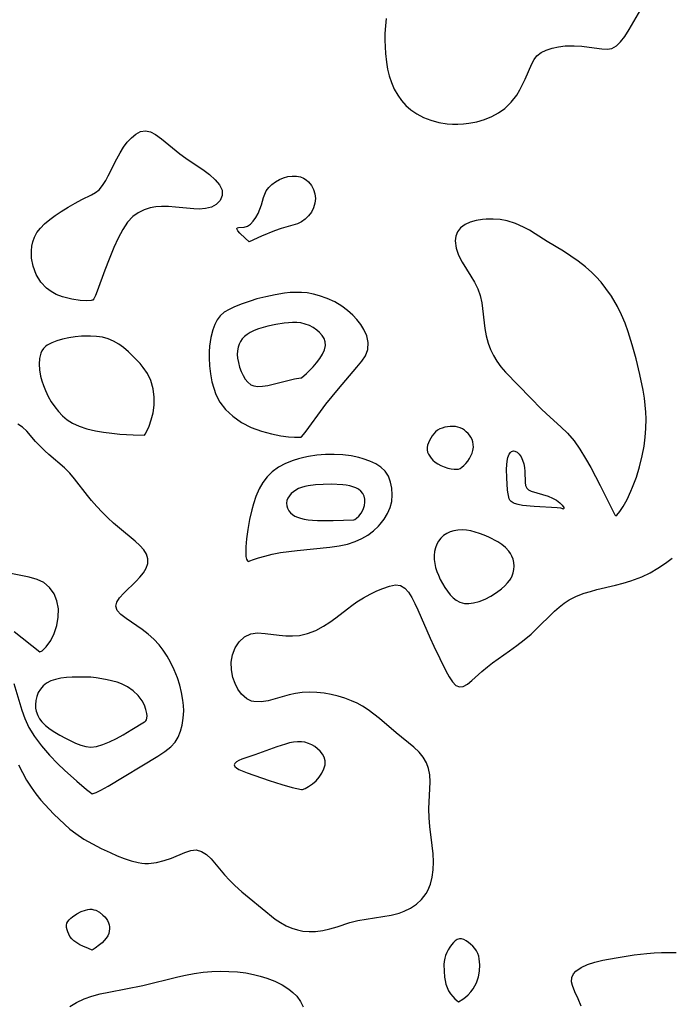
# Model space of a CAD drawing. Header units: inches. Extents: x 1073367 to 1082519, y 1569854 to 1574957.
# Tile 44 of 256: x 1074495 to 1074619, y 1572868 to 1573056. Entities that reach past the tile are written whole.
import ezdxf

# ---------------------------------------------------------------- set-up
doc = ezdxf.new("R2010")
doc.units = ezdxf.units.IN
doc.header["$MEASUREMENT"] = 0
doc.layers.add('CGG_CurvaNivelLidar_v1', color=7, linetype='Continuous', lineweight=30, true_color=0x008008)

msp = doc.modelspace()

# ---------------------------------------------------------------- linework, layer by layer
at = {"layer": 'CGG_CurvaNivelLidar_v1'}
for points in [[(1074564.674, 1573056.0524, 66), (1074564.5015, 1573054.6503, 66), (1074564.415, 1573053.1817, 66), (1074564.4041, 1573051.9215, 66), (1074564.4437, 1573050.6415, 66), (1074564.5299, 1573049.3516, 66), (1074564.7152, 1573047.679, 66), (1074564.9419, 1573046.3545, 66), (1074565.2513, 1573045.0567, 66), (1074565.656, 1573043.7994, 66), (1074566.1945, 1573042.5468, 66), (1074566.8559, 1573041.3708, 66), (1074567.586, 1573040.3565, 66), (1074568.4174, 1573039.4321, 66), (1074569.3437, 1573038.6078, 66), (1074570.5041, 1573037.8061, 66), (1074571.7607, 1573037.1502, 66), (1074573.2129, 1573036.6019, 66), (1074574.7286, 1573036.2082, 66), (1074576.283, 1573035.9563, 66), (1074577.3188, 1573035.8671, 66), (1074578.3573, 1573035.8462, 66), (1074579.4208, 1573035.9018, 66), (1074580.4779, 1573036.0283, 66), (1074581.9788, 1573036.3212, 66), (1074583.4363, 1573036.7439, 66), (1074584.8281, 1573037.3058, 66), (1074586.1149, 1573038.0092, 66), (1074587.2944, 1573038.8548, 66), (1074588.5517, 1573040.0542, 66), (1074589.6078, 1573041.4085, 66), (1074590.2049, 1573042.3944, 66), (1074590.7267, 1573043.4089, 66), (1074591.2146, 1573044.4677, 66), (1074592.4713, 1573047.4007, 66), (1074592.9039, 1573048.2085, 66), (1074593.433, 1573048.8922, 66), (1074594.2544, 1573049.5242, 66), (1074595.2482, 1573049.9913, 66), (1074596.3654, 1573050.345, 66), (1074597.5716, 1573050.6184, 66), (1074598.8364, 1573050.7848, 66), (1074599.6877, 1573050.8205, 66), (1074600.5487, 1573050.8093, 66), (1074602.0146, 1573050.7211, 66), (1074603.4421, 1573050.5717, 66), (1074605.8669, 1573050.2196, 66), (1074606.8559, 1573050.1532, 66), (1074607.7606, 1573050.3014, 66), (1074608.6353, 1573050.7882, 66), (1074609.4486, 1573051.5678, 66), (1074610.2209, 1573052.5691, 66), (1074611.0742, 1573053.8988, 66), (1074613.3197, 1573057.7254, 66)], [(1074493.5319, 1572929.1291, 66), (1074495.0693, 1572924.0153, 66), (1074495.6383, 1572922.4126, 66), (1074496.4084, 1572920.7539, 66), (1074497.4855, 1572918.99, 66), (1074498.8081, 1572917.2092, 66), (1074500.3075, 1572915.4751, 66), (1074501.949, 1572913.7965, 66), (1074503.2145, 1572912.5885, 66), (1074505.5605, 1572910.4623, 66), (1074507.3971, 1572908.9061, 66), (1074508.1957, 1572908.2908, 66), (1074508.5, 1572908.0966, 66), (1074508.6888, 1572908.13, 66), (1074509.2615, 1572908.3507, 66), (1074510.1399, 1572908.7593, 66), (1074511.5362, 1572909.5171, 66), (1074521.0134, 1572915.2537, 66), (1074522.3995, 1572916.1488, 66), (1074523.5455, 1572917.0229, 66), (1074524.3752, 1572917.9133, 66), (1074524.9513, 1572918.8965, 66), (1074525.3733, 1572919.9984, 66), (1074525.678, 1572921.1863, 66), (1074525.8956, 1572922.5157, 66), (1074525.9819, 1572923.8956, 66), (1074525.9463, 1572924.9201, 66), (1074525.8362, 1572925.9587, 66), (1074525.5872, 1572927.377, 66), (1074525.2351, 1572928.7963, 66), (1074524.7851, 1572930.202, 66), (1074524.171, 1572931.7356, 66), (1074523.4505, 1572933.2206, 66), (1074522.8003, 1572934.3665, 66), (1074522.0839, 1572935.4582, 66), (1074521.2956, 1572936.4815, 66), (1074520.2794, 1572937.5757, 66), (1074519.1891, 1572938.5618, 66), (1074518.0574, 1572939.4427, 66), (1074514.9898, 1572941.5143, 66), (1074513.9916, 1572942.2971, 66), (1074513.2847, 1572943.0772, 66), (1074512.9883, 1572943.8736, 66), (1074513.1734, 1572944.6643, 66), (1074513.7237, 1572945.4877, 66), (1074514.5188, 1572946.3456, 66), (1074516.9184, 1572948.6613, 66), (1074517.6027, 1572949.4017, 66), (1074518.2849, 1572950.2688, 66), (1074518.806, 1572951.1564, 66), (1074519.1022, 1572952.0409, 66), (1074519.1351, 1572952.9172, 66), (1074518.8652, 1572953.7752, 66), (1074518.3359, 1572954.6029, 66), (1074517.5768, 1572955.4388, 66), (1074516.6985, 1572956.252, 66), (1074513.6919, 1572958.7631, 66), (1074512.5851, 1572959.7285, 66), (1074511.489, 1572960.7409, 66), (1074510.4158, 1572961.7934, 66), (1074509.3779, 1572962.881, 66), (1074508.3671, 1572964.0338, 66), (1074507.6119, 1572964.9676, 66), (1074505.1374, 1572968.2006, 66), (1074504.214, 1572969.2634, 66), (1074503.1984, 1572970.2538, 66), (1074500.2243, 1572972.8109, 66), (1074499.4254, 1572973.5439, 66), (1074498.6859, 1572974.2733, 66), (1074497.6928, 1572975.3252, 66), (1074495.9817, 1572977.2453, 66), (1074495.1872, 1572978.0181, 66), (1074494.3207, 1572978.5989, 66)], [(1074494.4042, 1572913.6283, 65.5), (1074495.1525, 1572912.1197, 65.5), (1074495.9703, 1572910.6534, 65.5), (1074496.8132, 1572909.3456, 65.5), (1074497.7283, 1572908.0863, 65.5), (1074498.7016, 1572906.8709, 65.5), (1074499.4333, 1572906.0216, 65.5), (1074501.1521, 1572904.2067, 65.5), (1074503.1777, 1572902.2688, 65.5), (1074504.2442, 1572901.3335, 65.5), (1074505.3547, 1572900.4643, 65.5), (1074506.9261, 1572899.4312, 65.5), (1074508.569, 1572898.5038, 65.5), (1074510.228, 1572897.6486, 65.5), (1074511.9, 1572896.849, 65.5), (1074513.2504, 1572896.2515, 65.5), (1074514.5965, 1572895.7183, 65.5), (1074515.9365, 1572895.2755, 65.5), (1074517.2687, 1572894.955, 65.5), (1074517.9941, 1572894.8448, 65.5), (1074518.5631, 1572894.7968, 65.5), (1074519.2337, 1572894.7892, 65.5), (1074520.7817, 1572894.9579, 65.5), (1074522.2461, 1572895.3159, 65.5), (1074523.6455, 1572895.7956, 65.5), (1074526.1756, 1572896.8658, 65.5), (1074527.3077, 1572897.2583, 65.5), (1074528.3807, 1572897.3641, 65.5), (1074529.3758, 1572897.0858, 65.5), (1074530.3331, 1572896.4853, 65.5), (1074531.2445, 1572895.6397, 65.5), (1074533.7734, 1572892.6247, 65.5), (1074534.7203, 1572891.6047, 65.5), (1074535.734, 1572890.5974, 65.5), (1074537.0879, 1572889.3697, 65.5), (1074538.4984, 1572888.1886, 65.5), (1074543.4679, 1572884.1687, 65.5), (1074544.4792, 1572883.4893, 65.5), (1074545.5382, 1572882.902, 65.5), (1074546.6404, 1572882.4235, 65.5), (1074547.6868, 1572882.0956, 65.5), (1074548.7581, 1572881.8833, 65.5), (1074549.9454, 1572881.7886, 65.5), (1074551.1401, 1572881.8233, 65.5), (1074552.5376, 1572882.0047, 65.5), (1074553.9176, 1572882.3002, 65.5), (1074555.2682, 1572882.6728, 65.5), (1074557.7462, 1572883.4815, 65.5), (1074559.2646, 1572883.8944, 65.5), (1074560.8353, 1572884.1684, 65.5), (1074564.0144, 1572884.633, 65.5), (1074565.6026, 1572884.9267, 65.5), (1074567.1393, 1572885.3198, 65.5), (1074568.0966, 1572885.6581, 65.5), (1074569.3317, 1572886.2697, 65.5), (1074570.4522, 1572887.0342, 65.5), (1074571.4355, 1572887.9305, 65.5), (1074572.2871, 1572889.0161, 65.5), (1074572.6286, 1572889.6319, 65.5), (1074573.1169, 1572890.8545, 65.5), (1074573.4516, 1572892.1817, 65.5), (1074573.6399, 1572893.5851, 65.5), (1074573.6876, 1572895.0878, 65.5), (1074573.6176, 1572896.6257, 65.5), (1074573.4621, 1572898.1809, 65.5), (1074572.9802, 1572901.8486, 65.5), (1074572.8474, 1572903.4627, 65.5), (1074572.8297, 1572905.2224, 65.5), (1074573.0429, 1572910.3812, 65.5), (1074572.9883, 1572911.6685, 65.5), (1074572.7727, 1572912.89, 65.5), (1074572.354, 1572914.0057, 65.5), (1074571.7458, 1572915.0414, 65.5), (1074570.9756, 1572915.9875, 65.5), (1074569.9265, 1572916.9657, 65.5), (1074566.5659, 1572919.689, 65.5), (1074563.3807, 1572922.4121, 65.5), (1074562.3197, 1572923.2768, 65.5), (1074561.2398, 1572924.0784, 65.5), (1074560.1113, 1572924.8074, 65.5), (1074559.0968, 1572925.3586, 65.5), (1074558.0445, 1572925.8404, 65.5), (1074556.7827, 1572926.317, 65.5), (1074555.4899, 1572926.7097, 65.5), (1074554.1764, 1572927.0221, 65.5), (1074552.8293, 1572927.2582, 65.5), (1074551.4049, 1572927.417, 65.5), (1074549.9887, 1572927.4714, 65.5), (1074548.5912, 1572927.4033, 65.5), (1074547.3463, 1572927.2252, 65.5), (1074546.1299, 1572926.9615, 65.5), (1074542.0916, 1572925.841, 65.5), (1074540.7584, 1572925.6188, 65.5), (1074539.3885, 1572925.6632, 65.5), (1074538.9605, 1572925.7613, 65.5), (1074538.5165, 1572925.9223, 65.5), (1074538.0162, 1572926.1915, 65.5), (1074537.0157, 1572927.0783, 65.5), (1074536.3396, 1572928.0237, 65.5), (1074535.7925, 1572929.1081, 65.5), (1074535.3814, 1572930.2869, 65.5), (1074535.0949, 1572931.7303, 65.5), (1074535.0516, 1572933.1882, 65.5), (1074535.2907, 1572934.6106, 65.5), (1074535.7974, 1572935.9226, 65.5), (1074536.5836, 1572937.0983, 65.5), (1074537.5871, 1572938.014, 65.5), (1074538.7701, 1572938.5891, 65.5), (1074540.101, 1572938.7697, 65.5), (1074541.5541, 1572938.6808, 65.5), (1074544.1896, 1572938.3409, 65.5), (1074545.4718, 1572938.2272, 65.5), (1074546.7703, 1572938.1986, 65.5), (1074548.0715, 1572938.3024, 65.5), (1074549.6578, 1572938.6628, 65.5), (1074551.2113, 1572939.2538, 65.5), (1074552.7137, 1572940.0403, 65.5), (1074553.8876, 1572940.8015, 65.5), (1074555.0295, 1572941.6372, 65.5), (1074557.2725, 1572943.3886, 65.5), (1074558.1139, 1572944.0244, 65.5), (1074559.0465, 1572944.676, 65.5), (1074560.3326, 1572945.4809, 65.5), (1074561.6237, 1572946.1907, 65.5), (1074562.8572, 1572946.7825, 65.5), (1074564.0401, 1572947.2818, 65.5), (1074565.2868, 1572947.7217, 65.5), (1074566.4178, 1572947.9399, 65.5), (1074567.4196, 1572947.8161, 65.5), (1074568.1987, 1572947.3334, 65.5), (1074568.893, 1572946.5518, 65.5), (1074569.5342, 1572945.5449, 65.5), (1074570.1505, 1572944.3735, 65.5), (1074570.7213, 1572943.176, 65.5), (1074573.0671, 1572937.7409, 65.5), (1074573.7656, 1572936.2411, 65.5), (1074576.049, 1572931.5404, 65.5), (1074576.6739, 1572930.3935, 65.5), (1074577.3138, 1572929.4459, 65.5), (1074577.9767, 1572928.7706, 65.5), (1074578.6722, 1572928.4581, 65.5), (1074579.3954, 1572928.5699, 65.5), (1074580.1698, 1572929.0171, 65.5), (1074581.007, 1572929.699, 65.5), (1074582.9117, 1572931.4175, 65.5), (1074583.9962, 1572932.3257, 65.5), (1074584.9816, 1572933.077, 65.5), (1074588.1989, 1572935.3389, 65.5), (1074589.6063, 1572936.3643, 65.5), (1074590.9905, 1572937.4391, 65.5), (1074592.3322, 1572938.5652, 65.5), (1074593.1338, 1572939.2921, 65.5), (1074596.8232, 1572942.9003, 65.5), (1074597.6981, 1572943.6878, 65.5), (1074598.6376, 1572944.4385, 65.5), (1074599.6281, 1572945.0964, 65.5), (1074601.0101, 1572945.7878, 65.5), (1074602.4823, 1572946.338, 65.5), (1074603.684, 1572946.7051, 65.5), (1074604.9154, 1572947.0328, 65.5), (1074608.4485, 1572947.8774, 65.5), (1074609.9387, 1572948.2758, 65.5), (1074611.4137, 1572948.7282, 65.5), (1074613.4919, 1572949.5027, 65.5), (1074615.0685, 1572950.2502, 65.5), (1074616.584, 1572951.112, 65.5), (1074618.0343, 1572952.0664, 65.5), (1074619.3111, 1572953.0107, 65.5)], [(1074493.5656, 1572939.0387, 66.5), (1074498.5, 1572935.1547, 66.5), (1074498.9198, 1572935.3439, 66.5), (1074499.6807, 1572936.1094, 66.5), (1074500.5665, 1572937.355, 66.5), (1074501.2307, 1572938.6748, 66.5), (1074501.7412, 1572940.1874, 66.5), (1074502.0259, 1572941.8085, 66.5), (1074502.0321, 1572943.3796, 66.5), (1074501.7622, 1572944.8867, 66.5), (1074501.2163, 1572946.2471, 66.5), (1074500.3393, 1572947.4615, 66.5), (1074499.2348, 1572948.3731, 66.5), (1074497.9921, 1572948.9607, 66.5), (1074496.4316, 1572949.4173, 66.5), (1074494.8457, 1572949.7558, 66.5), (1074492.6613, 1572950.1634, 66.5)], [(1074601.8982, 1572867.5537, 65), (1074601.3172, 1572868.9666, 65), (1074600.712, 1572870.2805, 65), (1074600.2351, 1572871.4942, 65), (1074600.0754, 1572872.1996, 65), (1074600.1021, 1572872.9998, 65), (1074600.4174, 1572873.7236, 65), (1074600.8657, 1572874.2394, 65), (1074601.884, 1572874.9352, 65), (1074603.107, 1572875.4724, 65), (1074604.5205, 1572875.9238, 65), (1074606.0751, 1572876.3099, 65), (1074608.5657, 1572876.794, 65), (1074612.0341, 1572877.3098, 65), (1074614.4791, 1572877.583, 65), (1074615.8816, 1572877.6917, 65), (1074617.2863, 1572877.7596, 65), (1074618.6878, 1572877.7822, 65), (1074620.0534, 1572877.7565, 65)], [(1074504.211, 1572867.503, 65), (1074505.5122, 1572868.2723, 65), (1074506.9371, 1572868.9118, 65), (1074508.4545, 1572869.439, 65), (1074510.0319, 1572869.8672, 65), (1074511.6567, 1572870.2307, 65), (1074518.1758, 1572871.5107, 65), (1074524.8619, 1572873.1384, 65), (1074526.3429, 1572873.4713, 65), (1074527.9624, 1572873.7824, 65), (1074529.6833, 1572874.0137, 65), (1074531.3282, 1572874.1444, 65), (1074532.9777, 1572874.1993, 65), (1074534.6247, 1572874.1781, 65), (1074536.261, 1572874.0753, 65), (1074537.8769, 1572873.8797, 65), (1074539.3155, 1572873.6107, 65), (1074540.6025, 1572873.2918, 65), (1074541.8527, 1572872.9029, 65), (1074543.3614, 1572872.3059, 65), (1074544.7706, 1572871.5967, 65), (1074546.05, 1572870.7782, 65), (1074546.8555, 1572870.1319, 65), (1074547.5603, 1572869.4321, 65), (1074548.3068, 1572868.4399, 65), (1074548.8292, 1572867.3948, 65)]]:
    msp.add_polyline3d(points, dxfattribs=at)
for points in [[(1074508.5, 1573002.2701, 65.5), (1074508.3129, 1573002.1929, 65.5), (1074507.4945, 1573002.148, 65.5), (1074506.1899, 1573002.213, 65.5), (1074504.5758, 1573002.4409, 65.5), (1074502.8279, 1573002.8892, 65.5), (1074501.6278, 1573003.3643, 65.5), (1074500.6349, 1573003.9165, 65.5), (1074499.763, 1573004.5798, 65.5), (1074498.6966, 1573005.7171, 65.5), (1074497.7878, 1573007.1868, 65.5), (1074497.1962, 1573008.7469, 65.5), (1074496.9149, 1573010.2801, 65.5), (1074496.9076, 1573011.6937, 65.5), (1074496.9811, 1573012.5581, 65.5), (1074497.1401, 1573013.3951, 65.5), (1074497.4591, 1573014.3064, 65.5), (1074497.9294, 1573015.1723, 65.5), (1074498.5905, 1573016.0342, 65.5), (1074499.3814, 1573016.8377, 65.5), (1074500.371, 1573017.6754, 65.5), (1074501.4404, 1573018.4637, 65.5), (1074502.5582, 1573019.2079, 65.5), (1074503.9012, 1573020.0311, 65.5), (1074505.2356, 1573020.7914, 65.5), (1074506.5251, 1573021.4796, 65.5), (1074508.3536, 1573022.388, 65.5), (1074509.1252, 1573022.821, 65.5), (1074509.8035, 1573023.3428, 65.5), (1074510.4769, 1573024.1408, 65.5), (1074511.0726, 1573025.1059, 65.5), (1074511.5566, 1573026.0015, 65.5), (1074513.2069, 1573029.2516, 65.5), (1074513.8172, 1573030.3898, 65.5), (1074514.463, 1573031.466, 65.5), (1074515.1683, 1573032.4349, 65.5), (1074515.9803, 1573033.2846, 65.5), (1074516.8379, 1573033.9568, 65.5), (1074517.7532, 1573034.4449, 65.5), (1074518.6796, 1573034.6223, 65.5), (1074519.621, 1573034.4204, 65.5), (1074520.5948, 1573033.9132, 65.5), (1074521.7422, 1573033.0907, 65.5), (1074525.237, 1573030.2331, 65.5), (1074526.3938, 1573029.3962, 65.5), (1074529.8807, 1573027.0218, 65.5), (1074530.9213, 1573026.2327, 65.5), (1074532.0053, 1573025.2582, 65.5), (1074532.8299, 1573024.2614, 65.5), (1074533.2951, 1573023.2512, 65.5), (1074533.3117, 1573022.2386, 65.5), (1074532.9184, 1573021.3017, 65.5), (1074532.1718, 1573020.5281, 65.5), (1074531.2564, 1573020.0462, 65.5), (1074530.1587, 1573019.7527, 65.5), (1074528.9363, 1573019.6412, 65.5), (1074527.9029, 1573019.6757, 65.5), (1074524.3925, 1573020.0436, 65.5), (1074523.0478, 1573020.1268, 65.5), (1074521.7084, 1573020.1365, 65.5), (1074520.6324, 1573020.0667, 65.5), (1074519.589, 1573019.8951, 65.5), (1074518.3927, 1573019.5172, 65.5), (1074517.2759, 1573018.9621, 65.5), (1074516.2446, 1573018.2222, 65.5), (1074515.2666, 1573017.1777, 65.5), (1074514.3219, 1573015.7597, 65.5), (1074513.4578, 1573014.1032, 65.5), (1074512.6465, 1573012.2991, 65.5), (1074511.7486, 1573010.1287, 65.5), (1074510.9264, 1573007.9985, 65.5), (1074509.4643, 1573004.0207, 65.5), (1074509.1076, 1573003.148, 65.5), (1074508.8143, 1573002.5471, 65.5), (1074508.6127, 1573002.2732, 65.5)], [(1074538.5, 1573013.4359, 65.5), (1074537.703, 1573014.0868, 65.5), (1074536.731, 1573015.044, 65.5), (1074536.3437, 1573015.5044, 65.5), (1074536.13, 1573015.8651, 65.5), (1074536.171, 1573016.0895, 65.5), (1074536.4718, 1573016.1711, 65.5), (1074537.551, 1573016.2359, 65.5), (1074538.1651, 1573016.411, 65.5), (1074538.7307, 1573016.7968, 65.5), (1074539.2566, 1573017.3563, 65.5), (1074539.7392, 1573018.0376, 65.5), (1074540.1727, 1573018.8012, 65.5), (1074540.5481, 1573019.6166, 65.5), (1074540.8531, 1573020.4594, 65.5), (1074541.2362, 1573021.8596, 65.5), (1074541.4525, 1573022.5279, 65.5), (1074541.7462, 1573023.1533, 65.5), (1074542.2169, 1573023.7953, 65.5), (1074542.8114, 1573024.3649, 65.5), (1074543.4985, 1573024.8641, 65.5), (1074544.2531, 1573025.2885, 65.5), (1074545.055, 1573025.627, 65.5), (1074545.8872, 1573025.8611, 65.5), (1074546.6995, 1573025.9671, 65.5), (1074547.5032, 1573025.9489, 65.5), (1074548.2745, 1573025.7945, 65.5), (1074548.845, 1573025.5671, 65.5), (1074549.3705, 1573025.2535, 65.5), (1074549.8409, 1573024.8623, 65.5), (1074550.394, 1573024.1892, 65.5), (1074550.7998, 1573023.4092, 65.5), (1074551.0423, 1573022.5578, 65.5), (1074551.1242, 1573021.6689, 65.5), (1074551.039, 1573020.778, 65.5), (1074550.7769, 1573019.9149, 65.5), (1074550.3664, 1573019.101, 65.5), (1074549.8361, 1573018.3563, 65.5), (1074549.2032, 1573017.7081, 65.5), (1074548.4741, 1573017.1929, 65.5), (1074547.7168, 1573016.8585, 65.5), (1074544.6077, 1573015.9531, 65.5), (1074543.3015, 1573015.4994, 65.5), (1074540.8701, 1573014.4966, 65.5)], [(1074608.5, 1572961.0867, 66), (1074608.7487, 1572961.2408, 66), (1074609.3027, 1572961.9224, 66), (1074609.9457, 1572962.9173, 66), (1074610.6692, 1572964.2318, 66), (1074611.4197, 1572965.812, 66), (1074611.7408, 1572966.5665, 66), (1074612.452, 1572968.4659, 66), (1074613.0783, 1572970.4952, 66), (1074613.5918, 1572972.5873, 66), (1074613.926, 1572974.3835, 66), (1074614.1586, 1572976.1305, 66), (1074614.2914, 1572977.7832, 66), (1074614.3171, 1572979.6097, 66), (1074614.2583, 1572980.9311, 66), (1074614.1518, 1572982.2501, 66), (1074613.9957, 1572983.565, 66), (1074613.754, 1572985.074, 66), (1074613.1315, 1572988.0765, 66), (1074612.4002, 1572991.06, 66), (1074611.6702, 1572993.7223, 66), (1074610.8982, 1572996.2173, 66), (1074610.2901, 1572997.8716, 66), (1074609.6037, 1572999.4892, 66), (1074608.8352, 1573001.0621, 66), (1074607.6908, 1573003.0287, 66), (1074606.639, 1573004.5243, 66), (1074605.6992, 1573005.6871, 66), (1074604.696, 1573006.7937, 66), (1074603.9453, 1573007.5445, 66), (1074602.716, 1573008.6431, 66), (1074601.3572, 1573009.7045, 66), (1074599.9467, 1573010.6897, 66), (1074598.5032, 1573011.607, 66), (1074595.4206, 1573013.4806, 66), (1074593.1066, 1573014.9626, 66), (1074592.0233, 1573015.6173, 66), (1074590.9206, 1573016.2152, 66), (1074589.3756, 1573016.8949, 66), (1074587.7897, 1573017.39, 66), (1074586.4323, 1573017.6445, 66), (1074585.0788, 1573017.7597, 66), (1074583.7522, 1573017.7487, 66), (1074583.0904, 1573017.696, 66), (1074581.8627, 1573017.5026, 66), (1074580.7315, 1573017.1832, 66), (1074579.7335, 1573016.7244, 66), (1074578.8865, 1573016.0892, 66), (1074578.275, 1573015.2957, 66), (1074577.966, 1573014.4752, 66), (1074577.8652, 1573013.5712, 66), (1074578.0404, 1573012.2158, 66), (1074578.488, 1573010.8714, 66), (1074579.1474, 1573009.5315, 66), (1074580.841, 1573006.876, 66), (1074581.5409, 1573005.6923, 66), (1074582.149, 1573004.459, 66), (1074582.619, 1573003.1753, 66), (1074582.9347, 1573001.7658, 66), (1074583.5326, 1572996.8844, 66), (1074583.7907, 1572995.4536, 66), (1074584.1561, 1572994.0466, 66), (1074584.5912, 1572992.856, 66), (1074585.1373, 1572991.7084, 66), (1074585.7931, 1572990.6143, 66), (1074586.5811, 1572989.549, 66), (1074587.4574, 1572988.532, 66), (1074592.2882, 1572983.5632, 66), (1074594.279, 1572981.5686, 66), (1074595.3021, 1572980.596, 66), (1074598.0294, 1572978.1126, 66), (1074599.273, 1572976.8968, 66), (1074600.5421, 1572975.4171, 66), (1074601.676, 1572973.8248, 66), (1074602.7582, 1572972.078, 66), (1074603.7314, 1572970.3488, 66), (1074605.5071, 1572966.9235, 66), (1074608.0546, 1572961.7889, 66), (1074608.328, 1572961.2894, 66)], [(1074548.5, 1572976.199, 66), (1074549.1564, 1572976.9939, 66), (1074549.9003, 1572977.9723, 66), (1074552.0803, 1572981.0293, 66), (1074553.1611, 1572982.4508, 66), (1074555.5499, 1572985.3692, 66), (1074559.0821, 1572989.4866, 66), (1074560.0131, 1572990.6195, 66), (1074560.6817, 1572991.6471, 66), (1074561.1426, 1572992.8825, 66), (1074561.2469, 1572994.1808, 66), (1074560.9792, 1572995.4488, 66), (1074560.4085, 1572996.7057, 66), (1074559.804, 1572997.6491, 66), (1074559.0836, 1572998.5626, 66), (1074558.2672, 1572999.4377, 66), (1074557.2839, 1573000.3334, 66), (1074556.2055, 1573001.145, 66), (1074554.8583, 1573001.9426, 66), (1074553.4161, 1573002.6038, 66), (1074551.9064, 1573003.1318, 66), (1074550.7421, 1573003.4357, 66), (1074549.5565, 1573003.6484, 66), (1074548.4843, 1573003.75, 66), (1074547.4369, 1573003.7664, 66), (1074546.3304, 1573003.7069, 66), (1074545.2213, 1573003.5863, 66), (1074543.4474, 1573003.3041, 66), (1074541.689, 1573002.9362, 66), (1074539.9674, 1573002.4987, 66), (1074538.6726, 1573002.1153, 66), (1074537.1206, 1573001.5806, 66), (1074535.6763, 1573001.0042, 66), (1074534.6309, 1573000.5206, 66), (1074533.7034, 1572999.9752, 66), (1074532.9289, 1572999.317, 66), (1074532.3534, 1572998.5404, 66), (1074531.9104, 1572997.6377, 66), (1074531.5574, 1572996.6341, 66), (1074531.1692, 1572995.127, 66), (1074530.9143, 1572993.5068, 66), (1074530.8384, 1572992.3911, 66), (1074530.8302, 1572991.2483, 66), (1074530.9071, 1572989.7427, 66), (1074531.084, 1572988.2261, 66), (1074531.3721, 1572986.7182, 66), (1074531.7101, 1572985.4804, 66), (1074532.1422, 1572984.2751, 66), (1074532.8797, 1572982.838, 66), (1074533.9553, 1572981.4299, 66), (1074535.3353, 1572980.1247, 66), (1074537.0152, 1572978.9609, 66), (1074538.8778, 1572978.0018, 66), (1074540.8271, 1572977.2647, 66), (1074542.7499, 1572976.7518, 66), (1074544.5563, 1572976.4123, 66), (1074545.9898, 1572976.2212, 66), (1074547.1701, 1572976.1239, 66), (1074548.0211, 1572976.1093, 66), (1074548.4001, 1572976.1424, 66)], [(1074548.5, 1572987.4496, 66.5), (1074549.4166, 1572988.252, 66.5), (1074550.6934, 1572989.5444, 66.5), (1074551.3464, 1572990.3076, 66.5), (1074551.957, 1572991.1239, 66.5), (1074552.4777, 1572991.9648, 66.5), (1074552.8594, 1572992.8011, 66.5), (1074553.0523, 1572993.6029, 66.5), (1074553.0203, 1572994.3419, 66.5), (1074552.7838, 1572994.9833, 66.5), (1074552.4091, 1572995.5531, 66.5), (1074551.9454, 1572996.0862, 66.5), (1074551.4054, 1572996.5704, 66.5), (1074550.7291, 1572997.0357, 66.5), (1074549.9887, 1572997.4223, 66.5), (1074549.199, 1572997.7233, 66.5), (1074548.3696, 1572997.9248, 66.5), (1074547.5884, 1572998.0116, 66.5), (1074546.7868, 1572998.0233, 66.5), (1074545.9712, 1572997.9784, 66.5), (1074545.1466, 1572997.8911, 66.5), (1074543.5603, 1572997.6403, 66.5), (1074542.0587, 1572997.3192, 66.5), (1074541.1545, 1572997.0795, 66.5), (1074540.2762, 1572996.8022, 66.5), (1074539.4361, 1572996.4785, 66.5), (1074538.6505, 1572996.0953, 66.5), (1074538.0947, 1572995.749, 66.5), (1074537.5936, 1572995.3547, 66.5), (1074537.1597, 1572994.9081, 66.5), (1074536.8117, 1572994.4172, 66.5), (1074536.5416, 1572993.8808, 66.5), (1074536.3515, 1572993.308, 66.5), (1074536.2349, 1572992.6269, 66.5), (1074536.21, 1572991.9215, 66.5), (1074536.2645, 1572991.203, 66.5), (1074536.4193, 1572990.3487, 66.5), (1074536.654, 1572989.5049, 66.5), (1074536.9553, 1572988.6869, 66.5), (1074537.3164, 1572987.9133, 66.5), (1074537.7377, 1572987.2082, 66.5), (1074538.2267, 1572986.6038, 66.5), (1074538.7982, 1572986.1431, 66.5), (1074539.3817, 1572985.8969, 66.5), (1074540.1197, 1572985.7992, 66.5), (1074541.0244, 1572985.8404, 66.5), (1074542.0258, 1572985.9943, 66.5), (1074543.0822, 1572986.2236, 66.5), (1074547.1156, 1572987.2422, 66.5), (1074548.3487, 1572987.4734, 66.5)], [(1074518.5, 1572976.5145, 66), (1074518.6433, 1572976.6936, 66), (1074518.9593, 1572977.2862, 66), (1074519.3676, 1572978.2169, 66), (1074519.7855, 1572979.4165, 66), (1074520.1189, 1572980.7521, 66), (1074520.3232, 1572982.2082, 66), (1074520.3416, 1572983.7898, 66), (1074520.1404, 1572985.3534, 66), (1074519.6871, 1572986.9187, 66), (1074519.0364, 1572988.3003, 66), (1074518.2506, 1572989.4338, 66), (1074517.6294, 1572990.1641, 66), (1074516.3179, 1572991.5552, 66), (1074515.4225, 1572992.4403, 66), (1074514.4806, 1572993.2558, 66), (1074513.5623, 1572993.8957, 66), (1074512.5832, 1572994.4365, 66), (1074511.5539, 1572994.8706, 66), (1074510.4813, 1572995.1827, 66), (1074509.3294, 1572995.3656, 66), (1074508.15, 1572995.4346, 66), (1074507.2964, 1572995.4317, 66), (1074506.4407, 1572995.3912, 66), (1074505.2152, 1572995.2722, 66), (1074504.0127, 1572995.0887, 66), (1074502.852, 1572994.8434, 66), (1074501.7563, 1572994.5325, 66), (1074500.7546, 1572994.145, 66), (1074499.8847, 1572993.6627, 66), (1074499.5447, 1572993.4045, 66), (1074499.1713, 1572993.0281, 66), (1074498.8803, 1572992.5973, 66), (1074498.6657, 1572992.1296, 66), (1074498.4252, 1572991.1614, 66), (1074498.3554, 1572990.0915, 66), (1074498.4297, 1572988.9552, 66), (1074498.6351, 1572987.782, 66), (1074498.8778, 1572986.873, 66), (1074499.1846, 1572985.9642, 66), (1074499.5471, 1572985.062, 66), (1074500.0942, 1572983.915, 66), (1074500.6762, 1572982.9035, 66), (1074501.331, 1572981.9376, 66), (1074502.054, 1572981.0281, 66), (1074502.8466, 1572980.1906, 66), (1074503.7165, 1572979.4465, 66), (1074504.7444, 1572978.7748, 66), (1074505.9915, 1572978.2016, 66), (1074507.4671, 1572977.7196, 66), (1074509.096, 1572977.3361, 66), (1074510.6712, 1572977.0705, 66), (1074512.2519, 1572976.8755, 66), (1074513.7775, 1572976.7348, 66), (1074516.2933, 1572976.5784, 66)], [(1074578.5, 1572969.9923, 66), (1074578.7952, 1572970.1598, 66), (1074579.1146, 1572970.3966, 66), (1074579.496, 1572970.7236, 66), (1074579.9004, 1572971.1338, 66), (1074580.2547, 1572971.5691, 66), (1074580.5796, 1572972.052, 66), (1074580.8611, 1572972.5654, 66), (1074581.0857, 1572973.0912, 66), (1074581.2401, 1572973.6104, 66), (1074581.3187, 1572974.1912, 66), (1074581.2924, 1572974.7111, 66), (1074581.2046, 1572975.2104, 66), (1074581.0602, 1572975.6898, 66), (1074580.8519, 1572976.1391, 66), (1074580.6006, 1572976.5149, 66), (1074580.3011, 1572976.8592, 66), (1074579.9647, 1572977.1734, 66), (1074579.5992, 1572977.4562, 66), (1074579.2097, 1572977.7034, 66), (1074578.7992, 1572977.908, 66), (1074578.3689, 1572978.0595, 66), (1074577.8786, 1572978.1545, 66), (1074577.3733, 1572978.1877, 66), (1074576.8608, 1572978.1715, 66), (1074576.3484, 1572978.1132, 66), (1074575.8432, 1572978.0154, 66), (1074575.3532, 1572977.8766, 66), (1074574.8879, 1572977.6908, 66), (1074574.4591, 1572977.4473, 66), (1074574.0768, 1572977.1373, 66), (1074573.7359, 1572976.7736, 66), (1074573.4303, 1572976.3716, 66), (1074572.9184, 1572975.4977, 66), (1074572.7181, 1572975.0427, 66), (1074572.5661, 1572974.5847, 66), (1074572.4774, 1572974.1296, 66), (1074572.4738, 1572973.6835, 66), (1074572.5683, 1572973.2695, 66), (1074572.744, 1572972.8683, 66), (1074572.9821, 1572972.4793, 66), (1074573.2683, 1572972.1027, 66), (1074573.602, 1572971.7367, 66), (1074574.032, 1572971.3689, 66), (1074574.5471, 1572971.0163, 66), (1074575.1246, 1572970.7005, 66), (1074575.7419, 1572970.4417, 66), (1074576.4155, 1572970.2418, 66), (1074577.0628, 1572970.1104, 66), (1074577.6398, 1572970.0331, 66)], [(1074598.5, 1572962.3617, 65.5), (1074598.427, 1572962.4607, 65.5), (1074598.0121, 1572962.5609, 65.5), (1074597.3082, 1572962.6443, 65.5), (1074592.9175, 1572962.9109, 65.5), (1074590.7101, 1572963.1112, 65.5), (1074589.8446, 1572963.2619, 65.5), (1074589.1844, 1572963.4659, 65.5), (1074588.8882, 1572963.6046, 65.5), (1074588.5593, 1572963.8219, 65.5), (1074588.3112, 1572964.0851, 65.5), (1074588.163, 1572964.3682, 65.5), (1074588.0614, 1572964.7001, 65.5), (1074587.943, 1572965.305, 65.5), (1074587.8516, 1572966.0015, 65.5), (1074587.6884, 1572968.3849, 65.5), (1074587.6739, 1572970.0315, 65.5), (1074587.7096, 1572970.8217, 65.5), (1074587.787, 1572971.5639, 65.5), (1074587.9207, 1572972.2331, 65.5), (1074588.1744, 1572972.9025, 65.5), (1074588.3792, 1572973.2129, 65.5), (1074588.5683, 1572973.3834, 65.5), (1074588.7798, 1572973.481, 65.5), (1074589.0094, 1572973.4992, 65.5), (1074589.2521, 1572973.4476, 65.5), (1074589.6616, 1572973.2398, 65.5), (1074590.0545, 1572972.8927, 65.5), (1074590.4183, 1572972.3805, 65.5), (1074590.7161, 1572971.7583, 65.5), (1074590.9439, 1572971.0617, 65.5), (1074591.093, 1572970.3195, 65.5), (1074591.1577, 1572969.5916, 65.5), (1074591.209, 1572967.4971, 65.5), (1074591.3038, 1572966.9051, 65.5), (1074591.5118, 1572966.4156, 65.5), (1074591.8722, 1572966.0559, 65.5), (1074592.3654, 1572965.802, 65.5), (1074595.5747, 1572964.8496, 65.5), (1074596.4284, 1572964.5044, 65.5), (1074597.2085, 1572964.0829, 65.5), (1074597.8453, 1572963.6228, 65.5), (1074598.2983, 1572963.1638, 65.5), (1074598.5678, 1572962.6792, 65.5), (1074598.5896, 1572962.547, 65.5)], [(1074538.5, 1572952.4642, 66), (1074538.6134, 1572952.5377, 66), (1074539.3263, 1572952.8042, 66), (1074540.2506, 1572953.1027, 66), (1074541.4507, 1572953.4412, 66), (1074542.8777, 1572953.7826, 66), (1074544.4827, 1572954.0889, 66), (1074546.0328, 1572954.3089, 66), (1074547.6488, 1572954.4882, 66), (1074553.9147, 1572955.1226, 66), (1074555.6613, 1572955.3801, 66), (1074557.2618, 1572955.7305, 66), (1074558.7534, 1572956.2139, 66), (1074559.9851, 1572956.777, 66), (1074561.1396, 1572957.4595, 66), (1074562.206, 1572958.2465, 66), (1074563.1671, 1572959.1305, 66), (1074563.5039, 1572959.4962, 66), (1074564.2867, 1572960.5072, 66), (1074564.9288, 1572961.5853, 66), (1074565.4145, 1572962.7102, 66), (1074565.7178, 1572963.865, 66), (1074565.8185, 1572965.1228, 66), (1074565.7289, 1572966.3683, 66), (1074565.4897, 1572967.5615, 66), (1074565.0832, 1572968.6686, 66), (1074564.4679, 1572969.6403, 66), (1074563.6521, 1572970.4064, 66), (1074562.6528, 1572971.034, 66), (1074561.5174, 1572971.5531, 66), (1074560.2833, 1572971.9857, 66), (1074559.4504, 1572972.224, 66), (1074557.9699, 1572972.5393, 66), (1074556.3718, 1572972.7347, 66), (1074554.7359, 1572972.8163, 66), (1074553.0835, 1572972.7968, 66), (1074551.4339, 1572972.6779, 66), (1074549.8065, 1572972.4502, 66), (1074548.9467, 1572972.2755, 66), (1074547.8902, 1572971.999, 66), (1074546.8612, 1572971.6669, 66), (1074545.4095, 1572971.0904, 66), (1074544.0568, 1572970.3901, 66), (1074542.8466, 1572969.528, 66), (1074541.8999, 1572968.5694, 66), (1074541.0877, 1572967.4729, 66), (1074540.3836, 1572966.2556, 66), (1074539.7587, 1572964.8089, 66), (1074539.2895, 1572963.3999, 66), (1074538.9931, 1572962.2938, 66), (1074538.5646, 1572960.3876, 66), (1074538.2188, 1572958.4931, 66), (1074537.9735, 1572956.7551, 66), (1074537.8342, 1572955.2104, 66), (1074537.8153, 1572953.9421, 66), (1074537.8691, 1572953.3299, 66), (1074537.9778, 1572952.8638, 66), (1074538.1387, 1572952.5493, 66), (1074538.3184, 1572952.408, 66)], [(1074558.5, 1572960.3433, 66.5), (1074558.6489, 1572960.3937, 66.5), (1074558.9774, 1572960.648, 66.5), (1074559.4044, 1572961.0754, 66.5), (1074559.8498, 1572961.6514, 66.5), (1074560.2418, 1572962.3391, 66.5), (1074560.514, 1572963.0965, 66.5), (1074560.6054, 1572963.7158, 66.5), (1074560.5798, 1572964.3249, 66.5), (1074560.4408, 1572964.8972, 66.5), (1074560.1941, 1572965.4052, 66.5), (1074559.8224, 1572965.8494, 66.5), (1074559.3669, 1572966.1828, 66.5), (1074558.8598, 1572966.4531, 66.5), (1074558.3128, 1572966.6688, 66.5), (1074557.684, 1572966.8385, 66.5), (1074557.0263, 1572966.9558, 66.5), (1074556.348, 1572967.0349, 66.5), (1074554.1803, 1572967.1329, 66.5), (1074552.626, 1572967.1178, 66.5), (1074551.1457, 1572967.0367, 66.5), (1074549.7659, 1572966.8655, 66.5), (1074549.1021, 1572966.7275, 66.5), (1074548.4658, 1572966.5398, 66.5), (1074547.9192, 1572966.3164, 66.5), (1074547.4089, 1572966.0453, 66.5), (1074546.9428, 1572965.7297, 66.5), (1074546.5315, 1572965.3705, 66.5), (1074546.1754, 1572964.9529, 66.5), (1074545.8979, 1572964.5006, 66.5), (1074545.7087, 1572964.0259, 66.5), (1074545.6232, 1572963.54, 66.5), (1074545.6578, 1572963.0426, 66.5), (1074545.8039, 1572962.5581, 66.5), (1074546.0481, 1572962.1012, 66.5), (1074546.3838, 1572961.6886, 66.5), (1074546.7769, 1572961.3562, 66.5), (1074547.2331, 1572961.0743, 66.5), (1074547.7388, 1572960.8393, 66.5), (1074548.2839, 1572960.6506, 66.5), (1074549.0143, 1572960.4769, 66.5), (1074549.7802, 1572960.3602, 66.5), (1074550.5869, 1572960.2857, 66.5), (1074551.5266, 1572960.2438, 66.5), (1074554.5195, 1572960.2421, 66.5)], [(1074588.5, 1572949.1976, 66), (1074588.6027, 1572949.3222, 66), (1074588.7579, 1572949.6776, 66), (1074588.9254, 1572950.2152, 66), (1074589.0591, 1572950.8874, 66), (1074589.1104, 1572951.5199, 66), (1074589.074, 1572952.1863, 66), (1074588.9349, 1572952.8223, 66), (1074588.6909, 1572953.445, 66), (1074588.4214, 1572953.9265, 66), (1074588.0952, 1572954.3837, 66), (1074587.4635, 1572955.0719, 66), (1074586.7491, 1572955.6727, 66), (1074585.9969, 1572956.1723, 66), (1074584.2839, 1572957.0462, 66), (1074583.4005, 1572957.4331, 66), (1074582.502, 1572957.7717, 66), (1074581.6683, 1572958.0264, 66), (1074580.8296, 1572958.224, 66), (1074579.9927, 1572958.3585, 66), (1074579.1648, 1572958.4186, 66), (1074578.3541, 1572958.387, 66), (1074577.6054, 1572958.2565, 66), (1074576.8901, 1572958.0349, 66), (1074576.2197, 1572957.7297, 66), (1074575.6091, 1572957.3423, 66), (1074575.0775, 1572956.8681, 66), (1074574.6484, 1572956.3129, 66), (1074574.3088, 1572955.6866, 66), (1074574.0537, 1572955.0076, 66), (1074573.8842, 1572954.2904, 66), (1074573.8075, 1572953.5469, 66), (1074573.8295, 1572952.7951, 66), (1074573.9349, 1572952.0343, 66), (1074574.1091, 1572951.2712, 66), (1074574.3422, 1572950.5121, 66), (1074574.6285, 1572949.7636, 66), (1074574.9997, 1572948.9615, 66), (1074575.4195, 1572948.1843, 66), (1074575.8783, 1572947.4373, 66), (1074576.3707, 1572946.7293, 66), (1074576.895, 1572946.0729, 66), (1074577.4532, 1572945.4863, 66), (1074578.0508, 1572944.9948, 66), (1074578.6978, 1572944.6329, 66), (1074579.5895, 1572944.4011, 66), (1074580.4228, 1572944.3644, 66), (1074581.3565, 1572944.4869, 66), (1074582.42, 1572944.7885, 66), (1074583.5478, 1572945.2378, 66), (1074584.6752, 1572945.8044, 66), (1074585.739, 1572946.4578, 66), (1074586.6801, 1572947.1646, 66), (1074587.3365, 1572947.7617, 66), (1074587.8598, 1572948.3154, 66), (1074588.2382, 1572948.7742, 66), (1074588.4579, 1572949.086, 66)], [(1074518.5, 1572921.8319, 66.5), (1074518.6305, 1572921.8477, 66.5), (1074518.7564, 1572921.9763, 66.5), (1074518.8645, 1572922.2044, 66.5), (1074518.9397, 1572922.5211, 66.5), (1074518.9669, 1572922.9397, 66.5), (1074518.9303, 1572923.4271, 66.5), (1074518.7652, 1572924.1789, 66.5), (1074518.4626, 1572924.986, 66.5), (1074518.0214, 1572925.8051, 66.5), (1074517.2513, 1572926.8224, 66.5), (1074516.3034, 1572927.7367, 66.5), (1074515.2386, 1572928.5035, 66.5), (1074514.1208, 1572929.0801, 66.5), (1074513.2642, 1572929.3748, 66.5), (1074511.3746, 1572929.8357, 66.5), (1074510.3316, 1572930.0354, 66.5), (1074509.2794, 1572930.1944, 66.5), (1074508.2215, 1572930.3028, 66.5), (1074506.4374, 1572930.3588, 66.5), (1074504.6718, 1572930.3077, 66.5), (1074503.5676, 1572930.2349, 66.5), (1074502.4973, 1572930.1096, 66.5), (1074501.4776, 1572929.8991, 66.5), (1074500.5955, 1572929.599, 66.5), (1074499.7968, 1572929.1892, 66.5), (1074499.1092, 1572928.66, 66.5), (1074498.598, 1572928.0613, 66.5), (1074498.1985, 1572927.3769, 66.5), (1074497.9055, 1572926.6319, 66.5), (1074497.7211, 1572925.8477, 66.5), (1074497.6552, 1572925.0432, 66.5), (1074497.6911, 1572924.4437, 66.5), (1074497.8012, 1572923.8508, 66.5), (1074498.1069, 1572922.9922, 66.5), (1074498.4494, 1572922.3793, 66.5), (1074498.878, 1572921.8062, 66.5), (1074499.6036, 1572921.0752, 66.5), (1074500.4393, 1572920.4139, 66.5), (1074501.3516, 1572919.8066, 66.5), (1074502.3142, 1572919.2426, 66.5), (1074503.4008, 1572918.6652, 66.5), (1074505.3368, 1572917.746, 66.5), (1074506.307, 1572917.3733, 66.5), (1074507.2768, 1572917.101, 66.5), (1074508.2497, 1572916.9765, 66.5), (1074509.3356, 1572917.0954, 66.5), (1074510.5428, 1572917.4487, 66.5), (1074511.8211, 1572917.9763, 66.5), (1074513.1203, 1572918.6179, 66.5), (1074514.3903, 1572919.315, 66.5), (1074516.0893, 1572920.3228, 66.5)], [(1074548.5, 1572908.887, 66), (1074548.6777, 1572908.8962, 66), (1074549.1532, 1572909.0836, 66), (1074549.8228, 1572909.4384, 66), (1074550.5851, 1572909.9596, 66), (1074551.2539, 1572910.5518, 66), (1074551.87, 1572911.2472, 66), (1074552.3909, 1572912.0133, 66), (1074552.7754, 1572912.8139, 66), (1074552.9819, 1572913.6112, 66), (1074552.9808, 1572914.365, 66), (1074552.7895, 1572915.0377, 66), (1074552.4633, 1572915.6337, 66), (1074552.0541, 1572916.1864, 66), (1074551.5687, 1572916.6809, 66), (1074551.0303, 1572917.0905, 66), (1074550.4385, 1572917.4311, 66), (1074549.8064, 1572917.701, 66), (1074549.1435, 1572917.8938, 66), (1074548.4564, 1572917.9977, 66), (1074547.7131, 1572918.002, 66), (1074546.9546, 1572917.9183, 66), (1074546.1857, 1572917.7686, 66), (1074545.4105, 1572917.5695, 66), (1074543.7486, 1572917.0324, 66), (1074539.5957, 1572915.4926, 66), (1074537.0966, 1572914.6783, 66), (1074536.5226, 1572914.4343, 66), (1074536.0555, 1572914.1653, 66), (1074535.7324, 1572913.8817, 66), (1074535.6026, 1572913.5928, 66), (1074535.7181, 1572913.2924, 66), (1074536.0489, 1572912.9978, 66), (1074536.5409, 1572912.7101, 66), (1074537.153, 1572912.431, 66), (1074538.1268, 1572912.0614, 66), (1074542.3287, 1572910.6141, 66), (1074544.7256, 1572909.8437, 66), (1074546.7222, 1572909.2845, 66)], [(1074508.5, 1572878.2601, 65), (1074507.7603, 1572878.5235, 65), (1074506.6952, 1572878.9706, 65), (1074506.107, 1572879.2655, 65), (1074505.533, 1572879.6047, 65), (1074505.0129, 1572879.9865, 65), (1074504.5744, 1572880.4129, 65), (1074504.2466, 1572880.8476, 65), (1074504.0151, 1572881.273, 65), (1074503.8267, 1572881.7071, 65), (1074503.6835, 1572882.1426, 65), (1074503.5953, 1572882.5714, 65), (1074503.5772, 1572882.9852, 65), (1074503.651, 1572883.3747, 65), (1074503.825, 1572883.7195, 65), (1074504.0806, 1572884.0395, 65), (1074504.3952, 1572884.3398, 65), (1074504.7522, 1572884.6237, 65), (1074505.5483, 1572885.1447, 65), (1074506.4087, 1572885.5878, 65), (1074507.2237, 1572885.8866, 65), (1074507.6335, 1572885.9842, 65), (1074508.0406, 1572886.036, 65), (1074508.4417, 1572886.0291, 65), (1074508.8118, 1572885.9589, 65), (1074509.1731, 1572885.8352, 65), (1074509.8658, 1572885.4677, 65), (1074510.5561, 1572884.935, 65), (1074510.8917, 1572884.6042, 65), (1074511.1927, 1572884.249, 65), (1074511.4481, 1572883.8707, 65), (1074511.6417, 1572883.4679, 65), (1074511.7497, 1572883.085, 65), (1074511.8021, 1572882.6868, 65), (1074511.8072, 1572882.2798, 65), (1074511.7691, 1572881.8695, 65), (1074511.659, 1572881.4318, 65), (1074511.4618, 1572880.9704, 65), (1074511.1804, 1572880.5095, 65), (1074510.8034, 1572880.0486, 65), (1074510.3723, 1572879.6219, 65), (1074509.9208, 1572879.2376, 65), (1074509.0872, 1572878.6298, 65)], [(1074578.5, 1572868.3468, 65.5), (1074579.2962, 1572868.8597, 65.5), (1074579.7965, 1572869.2492, 65.5), (1074580.3335, 1572869.731, 65.5), (1074580.8583, 1572870.2967, 65.5), (1074581.2651, 1572870.8406, 65.5), (1074581.617, 1572871.4194, 65.5), (1074581.9076, 1572872.01, 65.5), (1074582.1308, 1572872.5886, 65.5), (1074582.2811, 1572873.1308, 65.5), (1074582.4614, 1572874.2408, 65.5), (1074582.5265, 1572875.4181, 65.5), (1074582.5085, 1572875.9971, 65.5), (1074582.4491, 1572876.5626, 65.5), (1074582.3379, 1572877.1078, 65.5), (1074582.1602, 1572877.6238, 65.5), (1074581.8977, 1572878.1139, 65.5), (1074581.5702, 1572878.5679, 65.5), (1074581.1969, 1572878.9885, 65.5), (1074580.7925, 1572879.374, 65.5), (1074580.3687, 1572879.7188, 65.5), (1074579.9347, 1572880.0127, 65.5), (1074579.4986, 1572880.2398, 65.5), (1074579.0679, 1572880.3777, 65.5), (1074578.6503, 1572880.3958, 65.5), (1074578.2453, 1572880.2653, 65.5), (1074577.8596, 1572880.0116, 65.5), (1074577.4916, 1572879.6676, 65.5), (1074577.1417, 1572879.2578, 65.5), (1074576.8121, 1572878.7999, 65.5), (1074576.5074, 1572878.3065, 65.5), (1074576.2352, 1572877.7858, 65.5), (1074576.0065, 1572877.2427, 65.5), (1074575.8372, 1572876.679, 65.5), (1074575.7396, 1572876.0887, 65.5), (1074575.701, 1572875.4836, 65.5), (1074575.7276, 1572874.2499, 65.5), (1074575.8109, 1572873.0518, 65.5), (1074575.9067, 1572872.421, 65.5), (1074576.0599, 1572871.7647, 65.5), (1074576.2789, 1572871.1124, 65.5), (1074576.5698, 1572870.4921, 65.5), (1074576.9589, 1572869.8852, 65.5), (1074577.3845, 1572869.3592, 65.5), (1074577.7985, 1572868.9278, 65.5), (1074578.1535, 1572868.6049, 65.5)]]:
    msp.add_polyline3d(points, close=True, dxfattribs=at)

doc.saveas('drawing.dxf')
